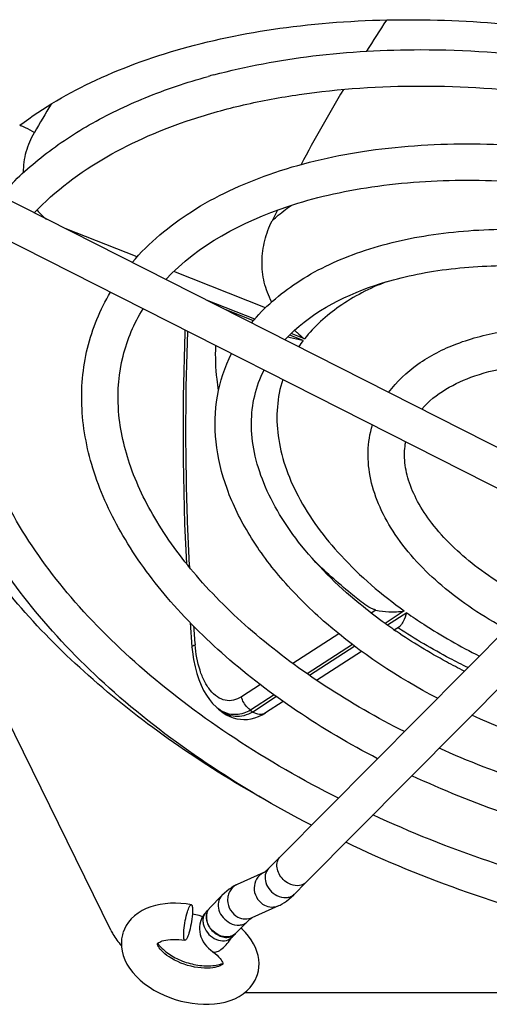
# Model space of a CAD drawing. Header units: millimetres. Extents: x 0 to 594, y 0 to 420.
# Tile 32 of 117: x 367 to 381, y 103 to 133. Entities that reach past the tile are written whole.
import ezdxf

# ---------------------------------------------------------------- set-up
doc = ezdxf.new("R2010")
doc.units = ezdxf.units.MM
doc.header["$LTSCALE"] = 32.67
doc.layers.get('0').update_dxf_attribs({"linetype": 'CONTINUOUS'})
doc.layers.add('3_ALL_AXES', color=7, linetype='CONTINUOUS')

msp = doc.modelspace()

# ---------------------------------------------------------------- linework, layer by layer
at = {"color": 7, "linetype": 'CONTINUOUS'}
for p, q in [((369.64192, 105.47418), (357.1, 131.03194)), ((383.11172, 118.79578), (365.50133, 127.7239)), ((365.01509, 126.76014), (382.62547, 117.83202)), ((383.51934, 116.58045), (374.67152, 107.65234)), ((375.44073, 106.89961), (384.28887, 115.82805)), ((371.99738, 114.60555), (372.04995, 113.88197)), ((378.05385, 114.39221), (378.20999, 114.49303)), ((378.1763, 114.44168), (378.1536, 114.45655)), ((378.17746, 114.44252), (378.15459, 114.45726)), ((375.74079, 112.89867), (377.07715, 113.76156)), ((372.84051, 112.03747), (372.77449, 112.09668)), ((372.83844, 112.03936), (372.8739, 112.00848)), ((374.7589, 112.26466), (374.23078, 111.92368)), ((374.67576, 107.65873), (374.3233, 107.30308)), ((374.18136, 107.18217), (373.39169, 106.83121)), ((374.1788, 107.18098), (374.1814, 107.18219)), ((375.44073, 106.89961), (375.4354, 106.89434)), ((373.84038, 105.85039), (374.63004, 106.20135)), ((372.53041, 106.06973), (372.47531, 106.01413)), ((373.3428, 105.37241), (373.69101, 105.72378)), ((373.24024, 105.26558), (373.34054, 105.3668)), ((371.02623, 105.07118), (371.02634, 105.07151)), ((371.06787, 105.10619), (371.09316, 105.12029)), ((373.21705, 105.24421), (373.24024, 105.26558)), ((372.66167, 104.8364), (372.66179, 104.83632)), ((372.96802, 104.47139), (372.96775, 104.4705)), ((410.59462, 103.60935), (373.60484, 103.60935))]:
    msp.add_line(p, q, dxfattribs=at)
at = {"color": 9, "linetype": 'CONTINUOUS'}
for p, q in [((370.4231, 125.46695), (368.29078, 126.30971)), ((374.23515, 123.9603), (371.51166, 125.03671)), ((373.9125, 123.61929), (372.48353, 124.18406)), ((373.87438, 123.57449), (373.01931, 123.91244)), ((375.35349, 122.98989), (374.95258, 123.14835)), ((375.38907, 123.0357), (374.99473, 123.19156)), ((377.51027, 114.98065), (377.37015, 114.89017)), ((378.35173, 114.95276), (377.77973, 114.58343)), ((378.42358, 114.90134), (377.85255, 114.53263)), ((376.41236, 114.27172), (375.04598, 113.38945)), ((376.80959, 113.957), (375.46712, 113.09017)), ((376.88067, 113.90508), (375.53966, 113.03919)), ((374.0793, 112.76526), (373.52139, 112.40502)), ((374.49105, 112.45992), (373.79095, 112.00786)), ((374.5622, 112.40805), (373.85436, 111.95099)), ((373.79095, 112.00786), (373.85436, 111.95099))]:
    msp.add_line(p, q, dxfattribs=at)
at = {"color": 7, "linetype": 'CONTINUOUS'}
for points in [[(371.84143, 123.29932), (371.83758, 123.22385), (371.78785, 121.32533), (371.78541, 119.42814), (371.83016, 117.53392), (371.88692, 116.36498)], [(372.04995, 113.88198), (372.06383, 113.7435), (372.09735, 113.5119), (372.14126, 113.29629), (372.19383, 113.09837), (372.25398, 112.91703), (372.32193, 112.74884), (372.39738, 112.59349), (372.47947, 112.45189), (372.56846, 112.32301), (372.66414, 112.20697), (372.77432, 112.09685)], [(372.8739, 112.00848), (372.97078, 111.93424), (373.06989, 111.87207), (373.17098, 111.82155), (373.27463, 111.78198), (373.38004, 111.75346), (373.48633, 111.73603), (373.59398, 111.7296), (373.70209, 111.73426), (373.80982, 111.74993), (373.91776, 111.77689), (374.02557, 111.81553), (374.132, 111.86572), (374.23078, 111.92368)], [(374.18843, 107.18675), (374.18208, 107.18282), (374.17928, 107.18124)], [(374.3233, 107.30308), (374.29552, 107.27572), (374.26707, 107.24922), (374.24199, 107.22731), (374.22051, 107.20985), (374.20332, 107.19693), (374.19049, 107.18809), (374.18843, 107.18675)], [(373.3919, 106.8313), (373.34851, 106.81076), (373.28362, 106.7753), (373.21856, 106.73413), (373.15253, 106.68673), (373.08444, 106.63221), (373.01374, 106.56989), (372.94023, 106.4993), (372.58206, 106.13793)], [(374.62988, 106.20127), (374.66361, 106.21703), (374.72845, 106.25169), (374.79325, 106.29201), (374.85886, 106.33847), (374.92643, 106.39203), (374.99657, 106.45337), (375.06948, 106.52297), (375.43649, 106.89321)], [(372.03186, 106.22768), (371.87351, 106.25153), (371.71965, 106.26652), (371.56464, 106.27316), (371.40994, 106.27088), (371.25792, 106.25929), (371.10918, 106.23808), (370.96449, 106.20691), (370.82578, 106.1658), (370.6934, 106.11449), (370.56815, 106.05278), (370.45224, 105.98141), (370.34615, 105.90053), (370.2508, 105.81054), (370.1685, 105.71383), (370.09968, 105.61178), (370.04438, 105.50549), (370.00025, 105.38872)], [(372.4168, 105.94756), (372.3794, 105.89465), (372.34759, 105.83959), (372.32141, 105.7828), (372.30225, 105.72908)], [(372.47553, 106.01435), (372.45949, 105.99767), (372.4168, 105.94756)], [(372.30222, 105.72901), (372.29882, 105.71764), (372.28245, 105.64668), (372.27374, 105.57348), (372.27286, 105.4987), (372.27992, 105.42313), (372.29492, 105.34769), (372.31776, 105.27311), (372.34846, 105.19976), (372.38676, 105.12857), (372.43206, 105.06057), (372.48417, 104.9959), (372.54294, 104.93471), (372.60778, 104.87755), (372.66167, 104.8364)], [(373.69101, 105.72378), (373.71666, 105.7491), (373.7461, 105.7767), (373.77223, 105.79971), (373.79482, 105.81824), (373.81321, 105.83223), (373.82737, 105.84212), (373.8297, 105.84366)], [(373.8297, 105.84366), (373.8372, 105.84837), (373.84192, 105.85107)], [(370.00003, 105.38801), (369.98505, 105.33421), (369.96323, 105.21878), (369.95444, 105.09884), (369.95924, 104.97529), (369.97821, 104.84892), (370.01169, 104.7212), (370.05967, 104.59374), (370.12245, 104.46684), (370.19999, 104.34159), (370.29117, 104.2201), (370.39604, 104.10236), (370.51414, 103.98911), (370.64229, 103.88308), (370.77851, 103.78513), (370.92272, 103.6947), (371.07349, 103.6123), (371.2294, 103.53832), (371.38975, 103.47283), (371.5538, 103.41595), (371.72059, 103.36796), (371.88906, 103.32915), (372.05828, 103.29979), (372.22757, 103.28011), (372.39568, 103.27046), (372.56109, 103.27109), (372.72305, 103.28221), (372.88069, 103.30404), (373.03288, 103.33677), (373.17941, 103.38083), (373.31909, 103.43649), (373.44978, 103.50342)], [(373.99418, 104.15438), (374.02106, 104.26186), (374.03626, 104.37172), (374.03986, 104.4852), (374.03139, 104.60171), (374.0105, 104.71997), (373.97739, 104.83791), (373.93226, 104.95474), (373.87526, 105.07001), (373.80696, 105.18264), (373.7277, 105.29223), (373.63759, 105.39868), (373.53699, 105.50151), (373.50183, 105.53288)], [(371.03197, 105.04254), (371.02757, 105.05864), (371.02628, 105.06688), (371.02618, 105.07079), (371.02634, 105.07151)], [(371.02634, 105.07151), (371.02649, 105.07194), (371.02747, 105.07346), (371.03022, 105.07683), (371.03715, 105.08375), (371.04965, 105.09393), (371.06787, 105.10619)], [(372.96802, 104.47139), (372.96779, 104.47083), (372.9661, 104.4684), (372.96201, 104.46379), (372.95277, 104.4553), (372.93682, 104.44338), (372.91399, 104.42942), (372.88276, 104.41379), (372.842, 104.39732), (372.79201, 104.38138), (372.73314, 104.3671), (372.66541, 104.35534), (372.58939, 104.34701), (372.50649, 104.34288), (372.41749, 104.34348), (372.32321, 104.34922), (372.22523, 104.36035), (372.12451, 104.37699), (372.02218, 104.39917), (371.92004, 104.42661), (371.81913, 104.45907), (371.72055, 104.49616), (371.62616, 104.53707), (371.53683, 104.58118), (371.45332, 104.62784), (371.37698, 104.67586), (371.30862, 104.72415), (371.24801, 104.77221), (371.19487, 104.81961), (371.14941, 104.86548), (371.11158, 104.90908), (371.08113, 104.94972), (371.05795, 104.98636), (371.04176, 105.01778), (371.03197, 105.04254)], [(371.09316, 105.12029), (371.12636, 105.13552), (371.16729, 105.15078), (371.21608, 105.16525), (371.27298, 105.17818), (371.33753, 105.18875), (371.40877, 105.19619), (371.4861, 105.19999), (371.56903, 105.19968), (371.6566, 105.1949), (371.74801, 105.18539), (371.84293, 105.17088)], [(372.66179, 104.83632), (372.67003, 104.83036), (372.73584, 104.77945), (372.79323, 104.7292), (372.84199, 104.68059), (372.88222, 104.63452), (372.91398, 104.59211), (372.93747, 104.55469), (372.95345, 104.52325), (372.96291, 104.49876), (372.96701, 104.48314), (372.96812, 104.47551), (372.96818, 104.47204), (372.96802, 104.47139)], [(373.44978, 103.50342), (373.57116, 103.58197), (373.68174, 103.67185), (373.77816, 103.77042), (373.85982, 103.87634), (373.92635, 103.98831), (373.97642, 104.10203), (373.994, 104.15382)]]:
    msp.add_lwpolyline(points, dxfattribs=at)
for centre, radius, start, end in [((427.58883, 100.26206), 59.30031, 147.0631381, 148.1266759), ((428.00522, 100.00129), 59.79157, 149.3951124, 151.847781), ((426.96386, 100.54647), 58.61607, 153.3280729, 153.6723715), ((372.71597, 105.77542), 0.339, 143.835427, 162.760444), ((372.71889, 105.77267), 0.34298, 135.249517, 143.750735), ((372.89277, 105.86943), 0.41498, 165.96722, 166.999635), ((372.88919, 105.87032), 0.4113, 164.922059, 165.967246), ((372.82887, 105.89695), 0.34509, 141.941028, 149.929728), ((372.81672, 105.90613), 0.32986, 139.031324, 141.895719), ((372.81104, 105.91108), 0.32232, 135.267173, 139.033298), ((373.09639, 105.6088), 0.34377, 315.252762, 321.326914)]:
    msp.add_arc(centre, radius, start, end, dxfattribs=at)
at = {"color": 9, "linetype": 'CONTINUOUS'}
for centre, radius, start, end in [((431.01047, 92.36134), 73.51064, 149.1963606, 149.9570412), ((368.70966, 127.90306), 1.63497, 219.7708, 233.437853), ((378.56181, 120.53325), 4.04084, 142.558307, 145.901061), ((448.02768, 120.36558), 76.15705, 184.4135486, 184.8331851), ((373.47411, 112.87406), 1.04583, 228.115979, 229.347576), ((373.53416, 112.81095), 1.03895, 228.115427, 229.473401), ((374.35883, 106.77987), 0.43967, 117.143342, 125.774), ((374.3668, 106.76481), 0.4567, 113.956733, 117.170976), ((375.18909, 107.14934), 0.35453, 306.008954, 314.00628)]:
    msp.add_arc(centre, radius, start, end, dxfattribs=at)
at = {"color": 7, "linetype": 'CONTINUOUS'}
for points, knots in [([(366.93887, 129.37726), (367.63996, 129.90416), (369.25069, 130.83725), (372.00323, 131.80581), (375.13015, 132.39214), (377.33556, 132.51421), (378.47807, 132.51421)], [0, 0, 0, 0, 0.21665174, 0.45589553, 0.71776111, 1, 1, 1, 1]), ([(378.47807, 132.51421), (379.61635, 132.51421), (381.93646, 132.3859), (386.60726, 131.66161), (390.06435, 130.61782), (392.29188, 129.71419)], [0, 0, 0, 0, 0.24104964, 0.49094955, 1, 1, 1, 1]), ([(374.41881, 124.12879), (374.31922, 124.31231), (374.17085, 124.70898), (374.10647, 125.33764), (374.18998, 125.96247), (374.33566, 126.35653), (374.42788, 126.5429)], [0, 0, 0, 0, 0.25038754, 0.50072916, 0.75065707, 1, 1, 1, 1]), ([(374.20483, 109.35164), (373.27758, 109.8729), (371.51517, 110.97326), (369.12654, 112.8293), (367.10124, 114.81563), (365.48472, 116.8899), (364.31409, 119.00951), (363.62036, 121.13261), (363.4293, 123.21234), (363.65174, 124.54721), (363.84454, 125.17105)], [0, 0, 0, 0, 0.15726525, 0.30660224, 0.44638528, 0.57560105, 0.69405843, 0.80263006, 0.90346489, 1, 1, 1, 1]), ([(375.09668, 123.28765), (375.12027, 123.2649), (375.21406, 123.17678), (375.31267, 123.0937), (375.38907, 123.0357)], [0, 0, 0, 0, 0.25466646, 1, 1, 1, 1]), ([(372.84167, 121.50145), (372.82353, 121.61178), (372.76202, 122.05271), (372.74445, 122.49992), (372.7578, 122.833)], [0, 0, 0, 0, 0.25117168, 1, 1, 1, 1]), ([(375.35349, 122.98989), (375.31436, 122.99541), (375.15957, 123.01982), (375.00634, 123.05484), (374.89398, 123.08816)], [0, 0, 0, 0, 0.25215583, 1, 1, 1, 1]), ([(377.17983, 115.1445), (377.04061, 115.2504), (376.50122, 115.67446), (375.98943, 116.13403), (375.62904, 116.49657)], [0, 0, 0, 0, 0.25494381, 1, 1, 1, 1]), ([(377.51027, 114.98065), (377.48136, 114.98788), (377.36334, 115.02472), (377.25435, 115.0878), (377.17982, 115.14449)], [0, 0, 0, 0, 0.24141443, 1, 1, 1, 1]), ([(377.51027, 114.98065), (377.63586, 114.94923), (377.91794, 114.91541), (378.20085, 114.93127), (378.35173, 114.95276)], [0, 0, 0, 0, 0.4592963, 1, 1, 1, 1]), ([(378.42358, 114.90134), (378.38945, 114.81329), (378.34368, 114.69207), (378.2718, 114.55516), (378.23184, 114.50715), (378.20999, 114.49303)], [0, 0, 0, 0, 0.60920079, 0.83218329, 1, 1, 1, 1]), ([(380.2391, 113.27023), (380.05918, 113.35851), (379.35423, 113.71739), (378.67052, 114.11832), (378.1763, 114.44168)], [0, 0, 0, 0, 0.25336079, 1, 1, 1, 1]), ([(371.91669, 106.02008), (371.93325, 106.07366), (371.95931, 106.14339), (371.99849, 106.2121), (372.02307, 106.22921), (372.03181, 106.22739)], [0, 0, 0, 0, 0.68884027, 0.89041825, 1, 1, 1, 1]), ([(372.03181, 106.22739), (372.04185, 106.2253), (372.05916, 106.19388), (372.06584, 106.13796), (372.07021, 106.05128), (372.06688, 105.98606), (372.06417, 105.94948)], [0, 0, 0, 0, 0.10729642, 0.31433658, 0.61661135, 1, 1, 1, 1]), ([(371.84298, 105.17117), (371.83222, 105.17337), (371.81444, 105.20838), (371.80813, 105.26881), (371.8046, 105.36346), (371.815, 105.5285), (371.84824, 105.75212), (371.88984, 105.93318), (371.91669, 106.02008)], [0, 0, 0, 0, 0.03794896, 0.11258003, 0.22143542, 0.35928063, 0.68581053, 1, 1, 1, 1]), ([(372.06417, 105.94948), (372.05694, 105.8516), (372.02911, 105.65941), (371.9863, 105.46991), (371.95805, 105.37849)], [0, 0, 0, 0, 0.50635266, 1, 1, 1, 1]), ([(372.3922, 105.87589), (372.38794, 105.8621), (372.3739, 105.80372), (372.37378, 105.74249), (372.37953, 105.69738)], [0, 0, 0, 0, 0.24095819, 1, 1, 1, 1]), ([(372.47805, 105.90501), (372.46732, 105.80055), (372.51011, 105.6318), (372.63935, 105.45295), (372.77389, 105.34501), (372.92531, 105.27481), (373.08204, 105.24944), (373.22808, 105.28038), (373.30827, 105.33423), (373.34054, 105.3668)], [0, 0, 0, 0, 0.2493386, 0.38450447, 0.52100789, 0.65367574, 0.77718624, 0.89115597, 1, 1, 1, 1]), ([(373.18395, 105.28479), (373.09807, 105.26347), (372.90097, 105.27672), (372.69523, 105.41024), (372.56977, 105.56367), (372.48233, 105.73061), (372.46855, 105.87675), (372.48842, 105.96278)], [0, 0, 0, 0, 0.2366973, 0.49829785, 0.63315817, 0.76380062, 1, 1, 1, 1]), ([(372.41074, 105.57165), (372.44131, 105.48894), (372.54077, 105.3345), (372.76043, 105.1876), (373.00788, 105.13495), (373.1614, 105.19738), (373.21705, 105.24421)], [0, 0, 0, 0, 0.26604983, 0.53468424, 0.78056985, 1, 1, 1, 1]), ([(369.64192, 105.47418), (369.66142, 105.43445), (369.75027, 105.26973), (369.86246, 105.11815), (369.95624, 105.01049)], [0, 0, 0, 0, 0.23658089, 1, 1, 1, 1]), ([(371.95805, 105.37849), (371.9415, 105.32492), (371.91546, 105.25521), (371.87627, 105.18652), (371.85173, 105.16938), (371.84298, 105.17117)], [0, 0, 0, 0, 0.68868381, 0.89032696, 1, 1, 1, 1]), ([(373.3428, 105.37241), (373.31101, 105.34033), (373.2574, 105.30656), (373.19921, 105.28858), (373.18395, 105.28479)], [0, 0, 0, 0, 0.74178103, 1, 1, 1, 1]), ([(372.66197, 104.83657), (372.67536, 104.82722), (372.71114, 104.81515), (372.77201, 104.82334), (372.83971, 104.85063), (372.94417, 104.91385), (373.07205, 105.03333), (373.15886, 105.14987), (373.19897, 105.2144)], [0, 0, 0, 0, 0.06991503, 0.15385962, 0.25783664, 0.38081968, 0.67471665, 1, 1, 1, 1])]:
    msp.add_open_spline(points, degree=3, knots=knots, dxfattribs=at)
at = {"color": 9, "linetype": 'CONTINUOUS'}
for points, knots in [([(366.93913, 129.37796), (366.94473, 129.37648), (366.97196, 129.36842), (366.99846, 129.35807), (367.01933, 129.34939)], [0, 0, 0, 0, 0.20394954, 1, 1, 1, 1]), ([(367.01933, 129.34939), (367.0452, 129.33863), (367.16722, 129.28319), (367.28484, 129.21847), (367.37596, 129.16438)], [0, 0, 0, 0, 0.20912951, 1, 1, 1, 1]), ([(367.05456, 127.97425), (367.05099, 128.1818), (367.10765, 128.59923), (367.27229, 128.9851), (367.37596, 129.16439)], [0, 0, 0, 0, 0.5005884, 1, 1, 1, 1]), ([(374.42788, 126.5429), (374.47163, 126.58278), (374.65211, 126.74238), (374.84206, 126.89121), (374.9895, 126.99741)], [0, 0, 0, 0, 0.2457555, 1, 1, 1, 1]), ([(377.81343, 124.72836), (377.32452, 124.53618), (376.42976, 124.08164), (375.67926, 123.40402), (375.38907, 123.0357)], [0, 0, 0, 0, 0.5283741, 1, 1, 1, 1]), ([(371.98235, 116.24236), (371.95082, 116.82407), (371.85112, 119.16042), (371.85958, 121.50137), (371.92652, 123.25591)], [0, 0, 0, 0, 0.24913248, 1, 1, 1, 1]), ([(374.74341, 121.82787), (374.65987, 121.56363), (374.55192, 121.00486), (374.58042, 120.13256), (374.7945, 119.23707), (375.33925, 117.98745), (376.48385, 116.45896), (377.67711, 115.43866), (378.35173, 114.95276)], [0, 0, 0, 0, 0.10070018, 0.20469374, 0.31485131, 0.4332258, 0.69790975, 1, 1, 1, 1]), ([(378.42358, 114.90134), (378.58985, 114.7831), (379.28233, 114.31207), (380.01221, 113.8966), (380.57838, 113.61277)], [0, 0, 0, 0, 0.24365251, 1, 1, 1, 1]), ([(372.04995, 113.88198), (372.04886, 113.89522), (372.08295, 113.92788), (372.11726, 113.94018), (372.14143, 113.94896)], [0, 0, 0, 0, 0.34062497, 1, 1, 1, 1]), ([(373.52139, 112.40502), (373.44826, 112.35783), (373.29129, 112.28566), (373.03025, 112.28267), (372.78711, 112.39434), (372.57992, 112.59674), (372.41001, 112.86919), (372.22971, 113.31804), (372.16316, 113.69211), (372.14143, 113.94896)], [0, 0, 0, 0, 0.104914, 0.20295773, 0.30485063, 0.41888351, 0.54751406, 0.68927591, 1, 1, 1, 1]), ([(373.79096, 112.00788), (373.75713, 112.02946), (373.63044, 112.13181), (373.54515, 112.28513), (373.52139, 112.40502)], [0, 0, 0, 0, 0.24714575, 1, 1, 1, 1]), ([(372.95674, 111.96713), (372.9424, 111.97486), (372.88473, 112.0081), (372.8309, 112.04788), (372.79278, 112.08061)], [0, 0, 0, 0, 0.24484712, 1, 1, 1, 1]), ([(373.85436, 111.95099), (373.7724, 111.90428), (373.60356, 111.83144), (373.33387, 111.8028), (373.07532, 111.8667), (372.92675, 111.96337), (372.85905, 112.02124)], [0, 0, 0, 0, 0.26537261, 0.51025436, 0.74947344, 1, 1, 1, 1]), ([(373.79095, 112.00786), (373.6611, 111.93385), (373.44357, 111.85784), (373.15157, 111.88277), (373.01874, 111.93376), (372.95674, 111.96713)], [0, 0, 0, 0, 0.51595468, 0.75694418, 1, 1, 1, 1]), ([(374.23078, 111.92368), (374.17955, 111.89068), (374.04064, 111.8616), (373.91354, 111.91326), (373.85436, 111.95101)], [0, 0, 0, 0, 0.46470957, 1, 1, 1, 1]), ([(374.58795, 107.51333), (374.59204, 107.52656), (374.61121, 107.5775), (374.643, 107.62356), (374.67152, 107.65234)], [0, 0, 0, 0, 0.25473634, 1, 1, 1, 1]), ([(374.92594, 106.85469), (374.80363, 106.91671), (374.60285, 107.10872), (374.55137, 107.39494), (374.58795, 107.51333)], [0, 0, 0, 0, 0.52533499, 1, 1, 1, 1]), ([(374.10181, 107.13658), (374.03037, 107.08502), (373.91688, 106.93359), (373.87418, 106.65314), (373.97867, 106.38617), (374.12049, 106.25463), (374.20242, 106.21309)], [0, 0, 0, 0, 0.24204078, 0.49224093, 0.74762762, 1, 1, 1, 1]), ([(374.3233, 107.30308), (374.27394, 107.25322), (374.20526, 107.11143), (374.22621, 106.86977), (374.35834, 106.64994), (374.49532, 106.53686), (374.57307, 106.49744)], [0, 0, 0, 0, 0.2189766, 0.46038963, 0.72793002, 1, 1, 1, 1]), ([(373.39169, 106.83121), (373.34835, 106.81194), (373.26657, 106.75851), (373.17539, 106.64311), (373.11809, 106.50535), (373.09188, 106.30456), (373.17155, 106.05403), (373.32369, 105.90728), (373.41275, 105.86213)], [0, 0, 0, 0, 0.11996063, 0.24193628, 0.36667102, 0.49303086, 0.74747168, 1, 1, 1, 1]), ([(375.39752, 106.86255), (375.33548, 106.81745), (375.16741, 106.76525), (375.00348, 106.81539), (374.92594, 106.85469)], [0, 0, 0, 0, 0.46876687, 1, 1, 1, 1]), ([(372.92993, 106.48895), (372.8806, 106.43907), (372.81199, 106.29728), (372.833, 106.05567), (372.96512, 105.8359), (373.10208, 105.72284), (373.17982, 105.68343)], [0, 0, 0, 0, 0.21898205, 0.46040118, 0.72793947, 1, 1, 1, 1]), ([(374.57307, 106.49744), (374.65827, 106.45424), (374.80289, 106.42134), (374.98175, 106.46019), (375.05507, 106.50833), (375.08416, 106.53768)], [0, 0, 0, 0, 0.52905659, 0.77117454, 1, 1, 1, 1]), ([(374.20242, 106.21309), (374.26809, 106.1798), (374.41508, 106.14368), (374.56373, 106.1719), (374.62988, 106.20127)], [0, 0, 0, 0, 0.50426278, 1, 1, 1, 1]), ([(373.17982, 105.68343), (373.26502, 105.64024), (373.40964, 105.60734), (373.5885, 105.64618), (373.66182, 105.69432), (373.6909, 105.72367)], [0, 0, 0, 0, 0.52905659, 0.77117454, 1, 1, 1, 1]), ([(373.41275, 105.86213), (373.47843, 105.82883), (373.62546, 105.79272), (373.77414, 105.82096), (373.8403, 105.85035)], [0, 0, 0, 0, 0.50426387, 1, 1, 1, 1])]:
    msp.add_open_spline(points, degree=3, knots=knots, dxfattribs=at)
at = {"color": 7, "linetype": 'CONTINUOUS'}
for points in [[(372.48842, 105.96278), (372.48345, 105.94386), (372.48005, 105.92447), (372.47805, 105.90501)], [(372.49205, 105.97732), (372.50073, 106.00954), (372.51349, 106.04099), (372.53023, 106.06986)], [(372.37953, 105.69738), (372.38498, 105.65454), (372.39578, 105.61215), (372.41074, 105.57165)]]:
    msp.add_open_spline(points, degree=3, dxfattribs=at)
at = {"layer": '3_ALL_AXES', "color": 7, "linetype": 'CONTINUOUS'}
for centre, radius, start, end in [((377.54712, 112.75978), 18.75295, 104.981462, 105.517634), ((387.21236, 127.68434), 16.1443, 235.23784, 235.678724), ((371.70364, 103.82945), 2.15076, 74.997544, 80.358094), ((371.69255, 103.78635), 2.19526, 71.889344, 75.009349), ((371.83819, 105.64951), 0.98376, 215.213153, 217.888415)]:
    msp.add_arc(centre, radius, start, end, dxfattribs=at)
for points, knots in [([(372.69936, 130.87531), (373.66275, 131.13312), (375.70285, 131.51081), (377.77191, 131.6242), (378.84152, 131.6242)], [0, 0, 0, 0, 0.48250596, 1, 1, 1, 1]), ([(378.84152, 131.6242), (380.15639, 131.6242), (382.83925, 131.44333), (386.84252, 130.69312), (390.78711, 129.48535), (393.3181, 128.38831), (394.53799, 127.77045)], [0, 0, 0, 0, 0.24205869, 0.49349535, 0.74826476, 1, 1, 1, 1]), ([(366.36993, 127.28371), (366.73233, 127.69448), (367.5591, 128.47056), (369.01325, 129.44408), (370.68779, 130.24796), (371.89767, 130.65355), (372.53005, 130.82915)], [0, 0, 0, 0, 0.22825296, 0.46966252, 0.72652666, 1, 1, 1, 1]), ([(367.36952, 126.77654), (368.61519, 128.0898), (370.80657, 129.2395), (373.59931, 130.01057), (375.8654, 130.43148), (377.63668, 130.5442), (378.84152, 130.5442)], [0, 0, 0, 0, 0.44036883, 0.57000153, 0.7068765, 1, 1, 1, 1]), ([(378.84152, 130.5442), (380.08815, 130.5442), (382.63483, 130.37519), (386.44045, 129.67427), (390.20001, 128.54437), (392.61775, 127.51784), (393.78525, 126.93959)], [0, 0, 0, 0, 0.24137012, 0.49269777, 0.74774589, 1, 1, 1, 1]), ([(370.27495, 125.30398), (370.77684, 125.89037), (372.04807, 126.94922), (374.40426, 128.03864), (377.18518, 128.69324), (379.17625, 128.82696), (380.21421, 128.82696)], [0, 0, 0, 0, 0.21360933, 0.45011218, 0.71274302, 1, 1, 1, 1]), ([(380.21421, 128.82696), (381.25455, 128.82696), (383.37694, 128.68338), (386.54311, 128.08788), (389.66142, 127.12943), (391.66134, 126.25891), (392.62485, 125.76864)], [0, 0, 0, 0, 0.24215917, 0.4936233, 0.74835931, 1, 1, 1, 1]), ([(371.2713, 124.79815), (372.23228, 125.82493), (373.93692, 126.72362), (376.11051, 127.32736), (377.88357, 127.65838), (379.27043, 127.74696), (380.21421, 127.74696)], [0, 0, 0, 0, 0.43860493, 0.56840631, 0.70565402, 1, 1, 1, 1]), ([(380.21421, 127.74696), (381.18193, 127.74696), (383.15913, 127.61643), (386.1147, 127.07491), (389.03633, 126.20171), (390.91639, 125.40831), (391.8248, 124.96134)], [0, 0, 0, 0, 0.24125034, 0.49252668, 0.7476105, 1, 1, 1, 1]), ([(375.59708, 108.58635), (374.52264, 109.14341), (372.48826, 110.34017), (369.76489, 112.41654), (367.51732, 114.67748), (365.81584, 117.06431), (364.7215, 119.52009), (364.29582, 121.98257), (364.59325, 124.35567), (365.2688, 125.77447), (365.69784, 126.41395)], [0, 0, 0, 0, 0.1587314, 0.30877935, 0.44799279, 0.57531658, 0.69116915, 0.79774884, 0.89900136, 1, 1, 1, 1]), ([(373.81742, 123.50791), (374.19642, 123.97145), (375.16631, 124.80945), (376.97964, 125.67028), (379.12306, 126.18578), (380.65847, 126.29079), (381.45878, 126.29079)], [0, 0, 0, 0, 0.21454505, 0.45103345, 0.71323651, 1, 1, 1, 1]), ([(376.39477, 109.39126), (375.33734, 109.92577), (373.33717, 111.07497), (370.66262, 113.07068), (368.46751, 115.23289), (366.82322, 117.48948), (365.78245, 119.76839), (365.38458, 122.00291), (365.65988, 124.11811), (366.27911, 125.36291), (366.66923, 125.92115)], [0, 0, 0, 0, 0.16511703, 0.32065636, 0.46384261, 0.59292145, 0.70766539, 0.81008547, 0.90509097, 1, 1, 1, 1]), ([(374.80962, 123.00452), (375.51213, 123.77122), (376.77496, 124.44248), (378.38686, 124.89442), (379.71306, 125.14409), (380.75156, 125.21079), (381.45878, 125.21079)], [0, 0, 0, 0, 0.43572812, 0.56580943, 0.7036654, 1, 1, 1, 1]), ([(377.55754, 110.56456), (376.73133, 110.99553), (375.16493, 111.9199), (373.06163, 113.5193), (371.31401, 115.26046), (369.97409, 117.10123), (369.08758, 119.00074), (368.70095, 120.91444), (368.85708, 122.77362), (369.32716, 123.90441), (369.63492, 124.4177)], [0, 0, 0, 0, 0.15743771, 0.30654423, 0.44531951, 0.5727801, 0.68929313, 0.79682553, 0.89888593, 1, 1, 1, 1]), ([(378.35494, 111.3692), (377.54801, 111.77676), (376.01973, 112.65166), (373.96938, 114.16679), (372.27536, 115.80632), (370.99061, 117.51617), (370.1537, 119.24151), (369.79106, 120.93204), (369.92153, 122.5366), (370.3332, 123.49579), (370.60094, 123.92756)], [0, 0, 0, 0, 0.16527034, 0.32116412, 0.46494253, 0.59477912, 0.71022017, 0.81286762, 0.90711943, 1, 1, 1, 1]), ([(377.88686, 121.44494), (378.12444, 121.76782), (378.74716, 122.35379), (379.93723, 122.95349), (381.34801, 123.30958), (382.35948, 123.38166), (382.88637, 123.38166)], [0, 0, 0, 0, 0.21705975, 0.4536266, 0.71470023, 1, 1, 1, 1]), ([(379.33513, 112.35836), (378.1637, 112.97494), (376.53303, 114.04547), (374.75509, 115.7918), (373.74529, 117.13806), (373.0513, 118.53249), (372.70561, 119.94648), (372.74019, 121.33547), (373.02645, 122.20045), (373.22518, 122.59756)], [0, 0, 0, 0, 0.30287326, 0.44102313, 0.56867177, 0.68612232, 0.79504653, 0.89840462, 1, 1, 1, 1]), ([(378.86916, 120.94576), (379.27277, 121.41424), (380.21249, 121.92489), (381.61836, 122.24632), (382.44966, 122.30166), (382.88637, 122.30166)], [0, 0, 0, 0, 0.42769206, 0.69794939, 1, 1, 1, 1]), ([(377.12583, 115.08084), (376.46092, 115.61773), (375.56146, 116.4837), (374.64554, 117.77957), (374.16854, 118.7141), (373.88117, 119.63033), (373.78521, 120.51319), (373.87985, 121.35003), (374.06784, 121.86713), (374.18835, 122.10892)], [0, 0, 0, 0, 0.31250794, 0.45169918, 0.57884125, 0.69461568, 0.80093691, 0.90121105, 1, 1, 1, 1]), ([(381.37477, 114.41644), (380.69898, 114.78005), (379.47876, 115.58577), (378.24975, 116.88083), (377.61225, 118.00239), (377.32934, 118.83758), (377.24338, 119.67555), (377.32762, 120.22118), (377.40385, 120.47876)], [0, 0, 0, 0, 0.29561809, 0.55929021, 0.67845744, 0.79019539, 0.89652019, 1, 1, 1, 1]), ([(382.17076, 115.21964), (381.56177, 115.52585), (380.46701, 116.19869), (379.34268, 117.26854), (378.74198, 118.17182), (378.46527, 118.80475), (378.34069, 119.40925), (378.35882, 119.79821), (378.39256, 119.97771)], [0, 0, 0, 0, 0.31759781, 0.59503082, 0.71478459, 0.82098797, 0.91490085, 1, 1, 1, 1]), ([(378.00735, 114.42138), (377.93082, 114.4745), (377.63114, 114.68638), (377.33889, 114.9088), (377.12583, 115.08084)], [0, 0, 0, 0, 0.2538374, 1, 1, 1, 1]), ([(380.13215, 113.16256), (379.95386, 113.25249), (379.26101, 113.61564), (378.5908, 114.02248), (378.10968, 114.35094)], [0, 0, 0, 0, 0.25527015, 1, 1, 1, 1]), ([(388.96281, 109.91919), (387.50698, 109.91919), (384.54488, 110.28418), (381.72005, 111.23284), (380.35446, 111.85766)], [0, 0, 0, 0, 0.49223581, 1, 1, 1, 1]), ([(390.20738, 108.46302), (389.31108, 108.46302), (387.48072, 108.57505), (383.81037, 109.20108), (381.10636, 110.09926), (379.38337, 110.87765)], [0, 0, 0, 0, 0.24098042, 0.49167523, 1, 1, 1, 1]), ([(390.20738, 107.38302), (389.23854, 107.38302), (387.26274, 107.50761), (383.31367, 108.20249), (380.41317, 109.19822), (378.5743, 110.06123)], [0, 0, 0, 0, 0.24189334, 0.49283276, 1, 1, 1, 1]), ([(391.58007, 105.66577), (390.40487, 105.66577), (388.0054, 105.81601), (384.41223, 106.44217), (380.84607, 107.45481), (378.53952, 108.37582), (377.41888, 108.89533)], [0, 0, 0, 0, 0.24101591, 0.4917488, 0.74667804, 1, 1, 1, 1]), ([(391.58007, 104.58577), (390.33231, 104.58577), (387.7875, 104.74868), (383.98285, 105.42742), (380.21793, 106.52324), (377.78934, 107.51954), (376.61214, 108.08129)], [0, 0, 0, 0, 0.2417256, 0.49263327, 0.74730732, 1, 1, 1, 1]), ([(371.06179, 105.04535), (371.07133, 105.03308), (371.11206, 104.9831), (371.15716, 104.93674), (371.19311, 104.90356)], [0, 0, 0, 0, 0.24112062, 1, 1, 1, 1]), ([(371.19311, 104.90356), (371.30039, 104.80456), (371.55647, 104.63299), (371.98851, 104.46677), (372.43854, 104.39508), (372.73676, 104.41896), (372.87096, 104.45438)], [0, 0, 0, 0, 0.2438984, 0.50824154, 0.76811668, 1, 1, 1, 1])]:
    msp.add_open_spline(points, degree=3, knots=knots, dxfattribs=at)
msp.add_open_spline([(372.87096, 104.45438), (372.90337, 104.46294), (372.93544, 104.47296), (372.96685, 104.48466)], degree=3, dxfattribs=at)

doc.saveas('drawing.dxf')
